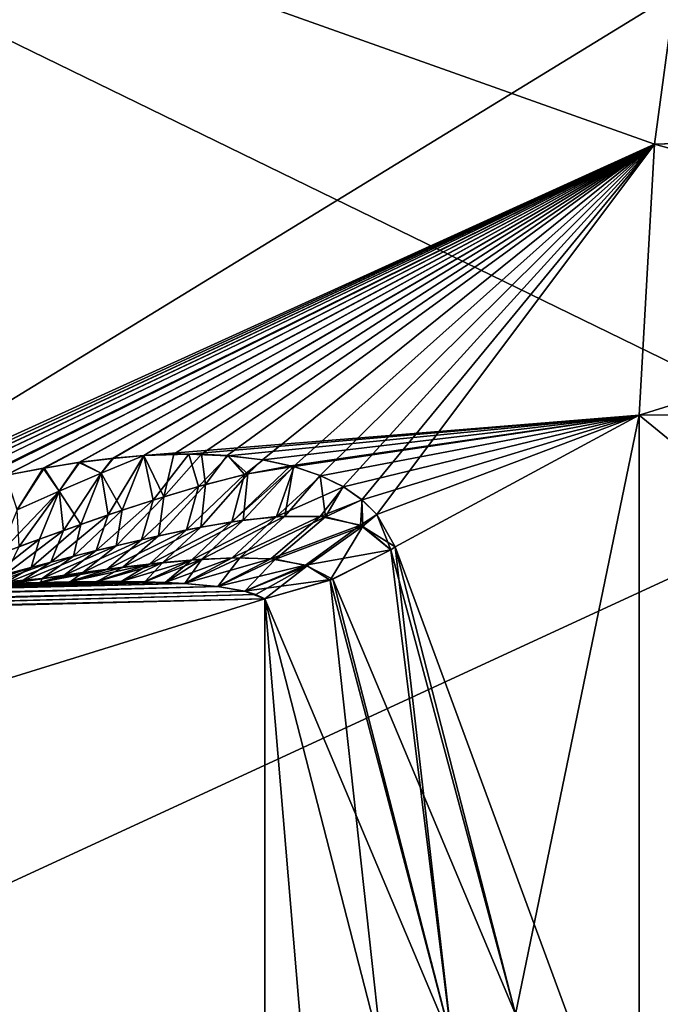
# Model space of a CAD drawing. Header units: metres. Extents: x 59 to 135, y -85 to 115.
# Tile 131 of 256: x 104.21 to 105.49, y 16.6 to 18.56. Entities that reach past the tile are written whole.
import ezdxf

# ---------------------------------------------------------------- set-up
doc = ezdxf.new("R2010")
doc.units = ezdxf.units.M
doc.layers.add('solid_20_404_502_XXX', color=7, linetype='CONTINUOUS')

msp = doc.modelspace()

# ---------------------------------------------------------------- linework, layer by layer
at = {"layer": 'solid_20_404_502_XXX'}
for points in [[(103.766579, 18.723499, -18.471033), (105.960823, 19.562698, -17.520239), (105.960823, 17.654106, -16.465397)], [(103.766579, 18.723499, 18.471033), (105.960823, 17.654106, 16.465397), (105.960823, 19.562698, 17.520239)], [(103.736542, 18.928169, 16.04804), (105.517365, 18.610012, 14.583246), (105.476715, 18.309231, 14.418509)], [(103.884354, 17.569653, 15.101336), (103.736542, 18.928169, 16.04804), (105.476715, 18.309231, 14.418509)], [(103.736542, 18.928154, -16.048033), (103.736542, 17.519241, -15.165468), (105.517365, 18.610012, -14.583246)], [(103.766579, 16.641867, -17.269201), (103.766579, 18.723499, -18.471033), (105.960823, 17.654106, -16.465397)], [(103.766579, 18.723499, 18.471033), (103.766579, 16.641867, 17.269201), (105.960823, 17.654106, 16.465397)], [(103.736542, 17.519241, -15.165468), (105.476715, 18.309231, -14.41851), (105.517365, 18.610012, -14.583246)], [(107.387749, 18.373066, -14.416958), (105.517365, 18.610012, -14.583246), (105.476715, 18.309231, -14.41851)], [(107.387306, 18.368523, 14.414356), (105.476715, 18.309231, 14.418509), (105.517365, 18.610012, 14.583246)], [(107.387749, 18.373066, -14.416958), (105.476715, 18.309231, -14.41851), (105.446381, 17.769892, -14.06642)], [(107.387749, 18.373066, -14.416958), (105.446381, 17.769892, -14.06642), (107.35495, 17.789486, -14.039477)], [(107.387306, 18.368523, 14.414356), (107.35495, 17.789486, 14.039477), (105.476715, 18.309231, 14.418509)], [(103.736542, 17.519241, -15.165468), (103.811455, 17.545519, -15.133703), (105.476715, 18.309231, -14.41851)], [(103.811455, 17.545519, -15.133703), (103.88356, 17.569405, -15.101702), (105.476715, 18.309231, -14.41851)], [(103.88356, 17.569405, -15.101702), (103.952866, 17.590893, -15.0695), (105.476715, 18.309231, -14.41851)], [(103.953995, 17.591227, 15.068961), (103.884354, 17.569653, 15.101336), (105.476715, 18.309231, 14.418509)], [(103.952866, 17.590893, -15.0695), (104.019325, 17.609837, -15.037081), (105.476715, 18.309231, -14.41851)], [(104.020744, 17.610226, 15.036372), (103.953995, 17.591227, 15.068961), (105.476715, 18.309231, 14.418509)], [(104.019325, 17.609837, -15.037081), (104.103714, 17.631489, -14.993696), (105.476715, 18.309231, -14.41851)], [(104.105461, 17.63191, 14.992771), (104.020744, 17.610226, 15.036372), (105.476715, 18.309231, 14.418509)], [(104.103714, 17.631489, -14.993696), (104.114296, 17.634031, -14.988089), (105.476715, 18.309231, -14.41851)], [(104.114296, 17.634029, 14.988088), (104.105461, 17.63191, 14.992771), (105.476715, 18.309231, 14.418509)], [(104.114296, 17.634031, -14.988089), (104.183609, 17.649622, -14.950396), (105.476715, 18.309231, -14.41851)], [(104.185608, 17.650042, 14.949283), (104.114296, 17.634029, 14.988088), (105.476715, 18.309231, 14.418509)], [(104.183609, 17.649622, -14.950396), (104.25901, 17.664143, -14.907207), (105.476715, 18.309231, -14.41851)], [(104.261177, 17.664524, 14.905932), (104.185608, 17.650042, 14.949283), (105.476715, 18.309231, 14.418509)], [(104.25901, 17.664143, -14.907207), (104.330208, 17.675549, -14.86435), (105.476715, 18.309231, -14.41851)], [(104.332481, 17.675871, 14.862942), (104.261177, 17.664524, 14.905932), (105.476715, 18.309231, 14.418509)], [(104.330208, 17.675549, -14.86435), (104.397194, 17.683779, -14.821849), (105.476715, 18.309231, -14.41851)], [(104.399521, 17.684021, 14.820335), (104.332481, 17.675871, 14.862942), (105.476715, 18.309231, 14.418509)], [(104.397194, 17.683779, -14.821849), (104.459686, 17.689159, -14.78021), (105.476715, 18.309231, -14.41851)], [(104.459755, 17.689161, 14.780162), (104.399521, 17.684021, 14.820335), (105.476715, 18.309231, 14.418509)], [(104.459686, 17.689159, -14.78021), (104.519188, 17.691778, -14.738456), (105.476715, 18.309231, -14.41851)], [(104.459755, 17.689161, 14.780162), (105.476715, 18.309231, 14.418509), (105.446381, 17.769892, 14.06642)], [(104.519188, 17.691778, -14.738456), (104.574348, 17.691774, -14.697724), (105.476715, 18.309231, -14.41851)], [(104.574348, 17.691774, -14.697724), (104.62571, 17.689241, -14.657726), (105.476715, 18.309231, -14.41851)], [(104.62571, 17.689241, -14.657726), (104.695755, 17.681, -14.599328), (105.476715, 18.309231, -14.41851)], [(104.695755, 17.681, -14.599328), (104.757538, 17.667662, -14.543035), (105.476715, 18.309231, -14.41851)], [(104.757538, 17.667662, -14.543035), (104.81115, 17.649687, -14.489209), (105.476715, 18.309231, -14.41851)], [(104.81115, 17.649687, -14.489209), (104.856667, 17.62748, -14.438196), (105.476715, 18.309231, -14.41851)], [(104.856667, 17.62748, -14.438196), (104.894142, 17.601412, -14.390303), (105.476715, 18.309231, -14.41851)], [(104.894142, 17.601412, -14.390303), (104.923691, 17.572205, -14.346043), (105.476715, 18.309231, -14.41851)], [(104.923691, 17.572205, -14.346043), (105.446381, 17.769892, -14.06642), (105.476715, 18.309231, -14.41851)], [(107.35495, 17.789486, 14.039477), (105.446381, 17.769892, 14.06642), (105.476715, 18.309231, 14.418509)], [(107.35495, 17.789486, -14.039477), (105.446381, 17.769892, -14.06642), (105.446381, 16.188272, -12.767238)], [(107.35495, 16.210857, -12.742748), (107.35495, 17.789486, -14.039477), (105.446381, 16.188272, -12.767238)], [(107.35495, 16.210857, 12.742748), (105.446381, 17.769892, 14.06642), (107.35495, 17.789486, 14.039477)], [(104.549469, 17.69207, 14.716339), (104.459755, 17.689161, 14.780162), (105.446381, 17.769892, 14.06642)], [(104.627769, 17.689079, 14.656076), (104.549469, 17.69207, 14.716339), (105.446381, 17.769892, 14.06642)], [(104.697571, 17.680698, 14.597746), (104.627769, 17.689079, 14.656076), (105.446381, 17.769892, 14.06642)], [(104.752106, 17.669113, 14.548202), (104.697571, 17.680698, 14.597746), (105.446381, 17.769892, 14.06642)], [(104.759056, 17.667253, 14.541585), (104.752106, 17.669113, 14.548202), (105.446381, 17.769892, 14.06642)], [(104.81234, 17.6492, 14.487949), (104.759056, 17.667253, 14.541585), (105.446381, 17.769892, 14.06642)], [(104.857529, 17.626995, 14.437182), (104.81234, 17.6492, 14.487949), (105.446381, 17.769892, 14.06642)], [(104.894714, 17.601034, 14.389585), (104.857529, 17.626995, 14.437182), (105.446381, 17.769892, 14.06642)], [(104.923958, 17.571878, 14.345593), (104.894714, 17.601034, 14.389585), (105.446381, 17.769892, 14.06642)], [(104.923691, 17.572205, -14.346043), (104.960564, 17.507666, -14.269832), (105.446381, 17.769892, -14.06642)], [(104.960564, 17.507666, 14.269832), (104.923958, 17.571878, 14.345593), (105.446381, 17.769892, 14.06642)], [(104.960564, 17.507666, -14.269832), (105.199783, 16.577049, -13.333354), (105.446381, 17.769892, -14.06642)], [(104.960564, 17.507666, 14.269832), (105.446381, 17.769892, 14.06642), (105.446381, 16.188272, 12.767238)], [(105.199783, 16.577049, -13.333354), (105.446381, 16.188272, -12.767238), (105.446381, 17.769892, -14.06642)], [(107.35495, 16.210857, 12.742748), (105.446381, 16.188272, 12.767238), (105.446381, 17.769892, 14.06642)], [(104.374847, 17.654558, -14.81617), (104.459686, 17.689159, -14.78021), (104.397194, 17.683779, -14.821849)], [(104.374847, 17.654558, -14.81617), (104.416321, 17.580359, -14.709329), (104.459686, 17.689159, -14.78021)], [(104.374855, 17.654551, 14.816157), (104.399521, 17.684021, 14.820335), (104.459755, 17.689161, 14.780162)], [(104.38884, 17.571093, 14.718562), (104.374855, 17.654551, 14.816157), (104.459755, 17.689161, 14.780162)], [(104.478477, 17.600571, 14.686589), (104.38884, 17.571093, 14.718562), (104.459755, 17.689161, 14.780162)], [(104.499229, 17.607084, -14.678429), (104.459686, 17.689159, -14.78021), (104.416321, 17.580359, -14.709329)], [(104.499229, 17.607084, -14.678429), (104.519188, 17.691778, -14.738456), (104.459686, 17.689159, -14.78021)], [(104.478477, 17.600571, 14.686589), (104.459755, 17.689161, 14.780162), (104.549469, 17.69207, 14.716339)], [(104.568817, 17.627739, 14.6486), (104.478477, 17.600571, 14.686589), (104.549469, 17.69207, 14.716339)], [(104.499229, 17.607084, -14.678429), (104.574348, 17.691774, -14.697724), (104.519188, 17.691778, -14.738456)], [(104.582741, 17.631647, -14.642174), (104.574348, 17.691774, -14.697724), (104.499229, 17.607084, -14.678429)], [(104.568817, 17.627739, 14.6486), (104.549469, 17.69207, 14.716339), (104.627769, 17.689079, 14.656076)], [(104.659927, 17.651331, 14.603224), (104.568817, 17.627739, 14.6486), (104.627769, 17.689079, 14.656076)], [(104.582741, 17.631647, -14.642174), (104.62571, 17.689241, -14.657726), (104.574348, 17.691774, -14.697724)], [(104.666931, 17.652952, -14.599415), (104.62571, 17.689241, -14.657726), (104.582741, 17.631647, -14.642174)], [(104.666931, 17.652952, -14.599415), (104.695755, 17.681, -14.599328), (104.62571, 17.689241, -14.657726)], [(104.659927, 17.651331, 14.603224), (104.627769, 17.689079, 14.656076), (104.697571, 17.680698, 14.597746)], [(104.29081, 17.618479, -14.84711), (104.330208, 17.675549, -14.86435), (104.25901, 17.664143, -14.907207)], [(104.290817, 17.618473, 14.847098), (104.261177, 17.664524, 14.905932), (104.332481, 17.675871, 14.862942)], [(104.374847, 17.654558, -14.81617), (104.330208, 17.675549, -14.86435), (104.29081, 17.618479, -14.84711)], [(104.374855, 17.654551, 14.816157), (104.290817, 17.618473, 14.847098), (104.332481, 17.675871, 14.862942)], [(104.374847, 17.654558, -14.81617), (104.397194, 17.683779, -14.821849), (104.330208, 17.675549, -14.86435)], [(104.374855, 17.654551, 14.816157), (104.332481, 17.675871, 14.862942), (104.399521, 17.684021, 14.820335)], [(104.634781, 17.557337, 14.5228), (104.752106, 17.669113, 14.548202), (104.759056, 17.667253, 14.541585)], [(104.634781, 17.557337, 14.5228), (104.659927, 17.651331, 14.603224), (104.752106, 17.669113, 14.548202)], [(104.723946, 17.567789, 14.478069), (104.634781, 17.557337, 14.5228), (104.759056, 17.667253, 14.541585)], [(104.657326, 17.560642, -14.512416), (104.740654, 17.56885, -14.46851), (104.757538, 17.667662, -14.543035)], [(104.666931, 17.652952, -14.599415), (104.657326, 17.560642, -14.512416), (104.757538, 17.667662, -14.543035)], [(104.659927, 17.651331, 14.603224), (104.697571, 17.680698, 14.597746), (104.752106, 17.669113, 14.548202)], [(104.666931, 17.652952, -14.599415), (104.757538, 17.667662, -14.543035), (104.695755, 17.681, -14.599328)], [(104.723946, 17.567789, 14.478069), (104.759056, 17.667253, 14.541585), (104.81234, 17.6492, 14.487949)], [(104.740654, 17.56885, -14.46851), (104.81115, 17.649687, -14.489209), (104.757538, 17.667662, -14.543035)], [(103.766579, 16.641867, -17.269201), (105.960823, 17.654106, -16.465397), (105.960823, 15.875619, -15.203493)], [(103.766579, 16.641867, 17.269201), (105.960823, 15.875619, 15.203493), (105.960823, 17.654106, 16.465397)], [(104.207458, 17.581322, -14.873621), (104.25901, 17.664143, -14.907207), (104.183609, 17.649622, -14.950396)], [(104.207466, 17.581316, 14.87361), (104.185608, 17.650042, 14.949283), (104.261177, 17.664524, 14.905932)], [(104.29081, 17.618479, -14.84711), (104.25901, 17.664143, -14.907207), (104.207458, 17.581322, -14.873621)], [(104.290817, 17.618473, 14.847098), (104.207466, 17.581316, 14.87361), (104.261177, 17.664524, 14.905932)], [(104.374847, 17.654558, -14.81617), (104.29081, 17.618479, -14.84711), (104.333961, 17.55216, -14.735706)], [(104.299812, 17.540089, 14.74549), (104.290817, 17.618473, 14.847098), (104.374855, 17.654551, 14.816157)], [(104.38884, 17.571093, 14.718562), (104.299812, 17.540089, 14.74549), (104.374855, 17.654551, 14.816157)], [(104.374847, 17.654558, -14.81617), (104.333961, 17.55216, -14.735706), (104.416321, 17.580359, -14.709329)], [(104.544899, 17.541218, 14.55946), (104.568817, 17.627739, 14.6486), (104.659927, 17.651331, 14.603224)], [(104.634781, 17.557337, 14.5228), (104.544899, 17.541218, 14.55946), (104.659927, 17.651331, 14.603224)], [(104.666931, 17.652952, -14.599415), (104.573158, 17.546741, -14.548718), (104.657326, 17.560642, -14.512416)], [(104.666931, 17.652952, -14.599415), (104.582741, 17.631647, -14.642174), (104.573158, 17.546741, -14.548718)], [(104.723946, 17.567789, 14.478069), (104.81234, 17.6492, 14.487949), (104.857529, 17.626995, 14.437182)], [(104.740654, 17.56885, -14.46851), (104.821587, 17.567295, -14.414726), (104.81115, 17.649687, -14.489209)], [(104.821587, 17.567295, -14.414726), (104.856667, 17.62748, -14.438196), (104.81115, 17.649687, -14.489209)], [(104.582741, 17.631647, -14.642174), (104.488724, 17.52936, -14.579099), (104.573158, 17.546741, -14.548718)], [(104.582741, 17.631647, -14.642174), (104.499229, 17.607084, -14.678429), (104.488724, 17.52936, -14.579099)], [(104.29081, 17.618479, -14.84711), (104.170624, 17.493036, -14.777218), (104.252075, 17.522947, -14.75818)], [(104.29081, 17.618479, -14.84711), (104.207458, 17.581322, -14.873621), (104.170624, 17.493036, -14.777218)], [(104.211319, 17.50806, 14.76808), (104.207466, 17.581316, 14.87361), (104.290817, 17.618473, 14.847098)], [(104.299812, 17.540089, 14.74549), (104.211319, 17.50806, 14.76808), (104.290817, 17.618473, 14.847098)], [(104.29081, 17.618479, -14.84711), (104.252075, 17.522947, -14.75818), (104.333961, 17.55216, -14.735706)], [(104.454826, 17.521696, 14.589881), (104.478477, 17.600571, 14.686589), (104.568817, 17.627739, 14.6486)], [(104.544899, 17.541218, 14.55946), (104.454826, 17.521696, 14.589881), (104.568817, 17.627739, 14.6486)], [(104.810867, 17.568275, 14.422654), (104.723946, 17.567789, 14.478069), (104.857529, 17.626995, 14.437182)], [(104.810867, 17.568275, 14.422654), (104.857529, 17.626995, 14.437182), (104.894714, 17.601034, 14.389585)], [(104.821587, 17.567295, -14.414726), (104.894142, 17.601412, -14.390303), (104.856667, 17.62748, -14.438196)], [(104.364746, 17.500034, 14.615327), (104.38884, 17.571093, 14.718562), (104.478477, 17.600571, 14.686589)], [(104.454826, 17.521696, 14.589881), (104.364746, 17.500034, 14.615327), (104.478477, 17.600571, 14.686589)], [(104.499229, 17.607084, -14.678429), (104.404251, 17.509756, -14.604738), (104.488724, 17.52936, -14.579099)], [(104.499229, 17.607084, -14.678429), (104.416321, 17.580359, -14.709329), (104.404251, 17.509756, -14.604738)], [(104.890961, 17.550608, 14.353774), (104.810867, 17.568275, 14.422654), (104.894714, 17.601034, 14.389585)], [(104.821587, 17.567295, -14.414726), (104.895676, 17.548588, -14.348873), (104.894142, 17.601412, -14.390303)], [(104.890961, 17.550608, 14.353774), (104.894714, 17.601034, 14.389585), (104.923958, 17.571878, 14.345593)], [(104.895676, 17.548588, -14.348873), (104.923691, 17.572205, -14.346043), (104.894142, 17.601412, -14.390303)], [(104.274742, 17.47698, 14.636673), (104.299812, 17.540089, 14.74549), (104.38884, 17.571093, 14.718562)], [(104.364746, 17.500034, 14.615327), (104.274742, 17.47698, 14.636673), (104.38884, 17.571093, 14.718562)], [(104.416321, 17.580359, -14.709329), (104.319824, 17.488682, -14.626472), (104.404251, 17.509756, -14.604738)], [(104.416321, 17.580359, -14.709329), (104.333961, 17.55216, -14.735706), (104.319824, 17.488682, -14.626472)], [(104.890961, 17.550608, 14.353774), (104.923958, 17.571878, 14.345593), (104.960564, 17.507666, 14.269832)], [(104.895676, 17.548588, -14.348873), (104.95134, 17.501722, -14.272564), (104.923691, 17.572205, -14.346043)], [(104.95134, 17.501722, -14.272564), (104.960564, 17.507666, -14.269832), (104.923691, 17.572205, -14.346043)], [(104.333961, 17.55216, -14.735706), (104.235489, 17.466614, -14.644899), (104.319824, 17.488682, -14.626472)], [(104.333961, 17.55216, -14.735706), (104.252075, 17.522947, -14.75818), (104.235489, 17.466614, -14.644899)], [(104.470985, 17.473202, 14.469629), (104.544899, 17.541218, 14.55946), (104.634781, 17.557337, 14.5228)], [(104.554573, 17.481295, 14.44526), (104.470985, 17.473202, 14.469629), (104.634781, 17.557337, 14.5228)], [(104.497421, 17.476061, -14.462428), (104.657326, 17.560642, -14.512416), (104.573158, 17.546741, -14.548718)], [(104.497421, 17.476061, -14.462428), (104.575302, 17.482834, -14.438496), (104.657326, 17.560642, -14.512416)], [(104.554573, 17.481295, 14.44526), (104.634781, 17.557337, 14.5228), (104.723946, 17.567789, 14.478069)], [(104.635857, 17.485672, 14.416395), (104.554573, 17.481295, 14.44526), (104.723946, 17.567789, 14.478069)], [(104.575302, 17.482834, -14.438496), (104.740654, 17.56885, -14.46851), (104.657326, 17.560642, -14.512416)], [(104.575302, 17.482834, -14.438496), (104.650864, 17.485928, -14.410345), (104.740654, 17.56885, -14.46851)], [(104.635857, 17.485672, 14.416395), (104.723946, 17.567789, 14.478069), (104.810867, 17.568275, 14.422654)], [(104.712921, 17.483877, 14.381681), (104.635857, 17.485672, 14.416395), (104.810867, 17.568275, 14.422654)], [(104.650864, 17.485928, -14.410345), (104.821587, 17.567295, -14.414726), (104.740654, 17.56885, -14.46851)], [(104.650864, 17.485928, -14.410345), (104.722252, 17.483032, -14.376803), (104.821587, 17.567295, -14.414726)], [(104.712921, 17.483877, 14.381681), (104.810867, 17.568275, 14.422654), (104.890961, 17.550608, 14.353774)], [(104.781349, 17.471357, 14.339747), (104.712921, 17.483877, 14.381681), (104.890961, 17.550608, 14.353774)], [(104.722252, 17.483032, -14.376803), (104.895676, 17.548588, -14.348873), (104.821587, 17.567295, -14.414726)], [(104.781349, 17.471357, 14.339747), (104.890961, 17.550608, 14.353774), (104.951317, 17.501707, 14.272572)], [(104.890961, 17.550608, 14.353774), (104.960564, 17.507666, 14.269832), (104.951317, 17.501707, 14.272572)], [(104.184868, 17.453005, 14.654541), (104.211319, 17.50806, 14.76808), (104.299812, 17.540089, 14.74549)], [(104.274742, 17.47698, 14.636673), (104.184868, 17.453005, 14.654541), (104.299812, 17.540089, 14.74549)], [(104.385994, 17.462732, 14.490475), (104.454826, 17.521696, 14.589881), (104.544899, 17.541218, 14.55946)], [(104.470985, 17.473202, 14.469629), (104.385994, 17.462732, 14.490475), (104.544899, 17.541218, 14.55946)], [(104.418114, 17.466904, -14.483027), (104.573158, 17.546741, -14.548718), (104.488724, 17.52936, -14.579099)], [(104.418114, 17.466904, -14.483027), (104.497421, 17.476061, -14.462428), (104.573158, 17.546741, -14.548718)], [(104.722252, 17.483032, -14.376803), (104.785294, 17.470051, -14.336811), (104.895676, 17.548588, -14.348873)], [(104.785294, 17.470051, -14.336811), (104.830826, 17.441044, -14.29143), (104.895676, 17.548588, -14.348873)], [(104.895676, 17.548588, -14.348873), (104.830826, 17.441044, -14.29143), (104.95134, 17.501722, -14.272564)], [(104.252075, 17.522947, -14.75818), (104.151268, 17.443869, -14.660458), (104.235489, 17.466614, -14.644899)], [(104.252075, 17.522947, -14.75818), (104.170624, 17.493036, -14.777218), (104.151268, 17.443869, -14.660458)], [(104.300079, 17.450649, 14.508472), (104.364746, 17.500034, 14.615327), (104.454826, 17.521696, 14.589881)], [(104.385994, 17.462732, 14.490475), (104.300079, 17.450649, 14.508472), (104.454826, 17.521696, 14.589881)], [(104.33786, 17.45612, -14.500927), (104.488724, 17.52936, -14.579099), (104.404251, 17.509756, -14.604738)], [(104.33786, 17.45612, -14.500927), (104.418114, 17.466904, -14.483027), (104.488724, 17.52936, -14.579099)], [(104.213531, 17.437424, 14.524098), (104.274742, 17.47698, 14.636673), (104.364746, 17.500034, 14.615327)], [(104.300079, 17.450649, 14.508472), (104.213531, 17.437424, 14.524098), (104.364746, 17.500034, 14.615327)], [(104.256958, 17.444176, -14.516577), (104.404251, 17.509756, -14.604738), (104.319824, 17.488682, -14.626472)], [(104.256958, 17.444176, -14.516577), (104.33786, 17.45612, -14.500927), (104.404251, 17.509756, -14.604738)], [(104.781349, 17.471357, 14.339747), (104.951317, 17.501707, 14.272572), (104.836403, 17.443241, 14.291162)], [(104.95134, 17.501722, -14.272564), (104.830826, 17.441044, -14.29143), (105.073624, 16.51926, -13.361323)], [(104.836403, 17.443241, 14.291162), (104.951317, 17.501707, 14.272572), (105.199783, 16.577049, 13.333355)], [(104.951317, 17.501707, 14.272572), (104.960564, 17.507666, 14.269832), (105.199783, 16.577049, 13.333355)], [(104.95134, 17.501722, -14.272564), (105.073624, 16.51926, -13.361323), (104.960564, 17.507666, -14.269832)], [(105.199783, 16.577049, 13.333355), (104.960564, 17.507666, 14.269832), (105.446381, 16.188272, 12.767238)], [(105.073624, 16.51926, -13.361323), (105.199783, 16.577049, -13.333354), (104.960564, 17.507666, -14.269832)], [(104.126541, 17.423357, 14.537692), (104.184868, 17.453005, 14.654541), (104.274742, 17.47698, 14.636673)], [(104.213531, 17.437424, 14.524098), (104.126541, 17.423357, 14.537692), (104.274742, 17.47698, 14.636673)], [(104.175598, 17.431374, -14.530303), (104.319824, 17.488682, -14.626472), (104.235489, 17.466614, -14.644899)], [(104.175598, 17.431374, -14.530303), (104.256958, 17.444176, -14.516577), (104.319824, 17.488682, -14.626472)], [(104.470985, 17.473202, 14.469629), (104.365044, 17.438728, 14.373208), (104.310867, 17.438139, 14.382809)], [(104.470985, 17.473202, 14.469629), (104.310867, 17.438139, 14.382809), (104.385994, 17.462732, 14.490475)], [(104.470985, 17.473202, 14.469629), (104.414749, 17.438629, 14.363873), (104.365044, 17.438728, 14.373208)], [(104.497421, 17.476061, -14.462428), (104.366814, 17.438738, -14.372885), (104.416382, 17.438614, -14.363555)], [(104.418114, 17.466904, -14.483027), (104.366814, 17.438738, -14.372885), (104.497421, 17.476061, -14.462428)], [(104.554573, 17.481295, 14.44526), (104.460312, 17.437878, 14.354777), (104.414749, 17.438629, 14.363873)], [(104.554573, 17.481295, 14.44526), (104.414749, 17.438629, 14.363873), (104.470985, 17.473202, 14.469629)], [(104.497421, 17.476061, -14.462428), (104.416382, 17.438614, -14.363555), (104.461792, 17.437841, -14.354474)], [(104.554573, 17.481295, 14.44526), (104.502029, 17.436497, 14.3459), (104.460312, 17.437878, 14.354777)], [(104.575302, 17.482834, -14.438496), (104.461792, 17.437841, -14.354474), (104.503334, 17.43644, -14.345609)], [(104.497421, 17.476061, -14.462428), (104.461792, 17.437841, -14.354474), (104.575302, 17.482834, -14.438496)], [(104.635857, 17.485672, 14.416395), (104.540154, 17.434488, 14.337193), (104.502029, 17.436497, 14.3459)], [(104.635857, 17.485672, 14.416395), (104.502029, 17.436497, 14.3459), (104.554573, 17.481295, 14.44526)], [(104.575302, 17.482834, -14.438496), (104.503334, 17.43644, -14.345609), (104.541275, 17.434418, -14.336928)], [(104.712921, 17.483877, 14.381681), (104.540154, 17.434488, 14.337193), (104.635857, 17.485672, 14.416395)], [(104.712921, 17.483877, 14.381681), (104.606529, 17.428499, 14.320094), (104.540154, 17.434488, 14.337193)], [(104.650864, 17.485928, -14.410345), (104.541275, 17.434418, -14.336928), (104.607262, 17.428406, -14.319882)], [(104.575302, 17.482834, -14.438496), (104.541275, 17.434418, -14.336928), (104.650864, 17.485928, -14.410345)], [(104.781349, 17.471357, 14.339747), (104.606529, 17.428499, 14.320094), (104.712921, 17.483877, 14.381681)], [(104.781349, 17.471357, 14.339747), (104.660446, 17.419237, 14.302806), (104.606529, 17.428499, 14.320094)], [(104.650864, 17.485928, -14.410345), (104.607262, 17.428406, -14.319882), (104.722252, 17.483032, -14.376803)], [(104.722252, 17.483032, -14.376803), (104.607262, 17.428406, -14.319882), (104.660828, 17.419165, -14.302691)], [(104.781349, 17.471357, 14.339747), (104.836403, 17.443241, 14.291162), (104.660446, 17.419237, 14.302806)], [(104.722252, 17.483032, -14.376803), (104.660828, 17.419165, -14.302691), (104.785294, 17.470051, -14.336811)], [(104.093895, 17.417921, -14.542346), (104.235489, 17.466614, -14.644899), (104.151268, 17.443869, -14.660458)], [(104.093895, 17.417921, -14.542346), (104.175598, 17.431374, -14.530303), (104.235489, 17.466614, -14.644899)], [(104.385994, 17.462732, 14.490475), (104.310867, 17.438139, 14.382809), (104.251854, 17.436806, 14.39269)], [(104.385994, 17.462732, 14.490475), (104.251854, 17.436806, 14.39269), (104.300079, 17.450649, 14.508472)], [(104.33786, 17.45612, -14.500927), (104.253799, 17.436859, -14.392372), (104.312744, 17.438169, -14.382485)], [(104.256958, 17.444176, -14.516577), (104.253799, 17.436859, -14.392372), (104.33786, 17.45612, -14.500927)], [(104.418114, 17.466904, -14.483027), (104.312744, 17.438169, -14.382485), (104.366814, 17.438738, -14.372885)], [(104.33786, 17.45612, -14.500927), (104.312744, 17.438169, -14.382485), (104.418114, 17.466904, -14.483027)], [(104.785294, 17.470051, -14.336811), (104.660828, 17.419165, -14.302691), (104.682922, 17.412643, -14.293527)], [(104.785294, 17.470051, -14.336811), (104.682922, 17.412643, -14.293527), (104.700676, 17.403984, -14.283573)], [(104.785294, 17.470051, -14.336811), (104.700676, 17.403984, -14.283573), (104.830826, 17.441044, -14.29143)], [(104.365044, 17.438728, 14.373208), (104.414749, 17.438629, 14.363873), (92.823021, 17.154713, 14.389623)], [(104.310867, 17.438139, 14.382809), (104.365044, 17.438728, 14.373208), (92.823021, 17.154713, 14.389623)], [(104.414749, 17.438629, 14.363873), (104.460312, 17.437878, 14.354777), (92.823021, 17.154713, 14.389623)], [(104.312744, 17.438169, -14.382485), (92.823021, 17.154713, -14.389623), (92.823303, 17.143303, -14.332231)], [(104.312744, 17.438169, -14.382485), (104.253799, 17.436859, -14.392372), (92.823021, 17.154713, -14.389623)], [(104.251854, 17.436806, 14.39269), (104.310867, 17.438139, 14.382809), (92.823021, 17.154713, 14.389623)], [(104.460312, 17.437878, 14.354777), (104.502029, 17.436497, 14.3459), (92.823021, 17.154713, 14.389623)], [(104.253799, 17.436859, -14.392372), (104.189583, 17.43474, -14.402557), (92.823021, 17.154713, -14.389623)], [(104.251854, 17.436806, 14.39269), (92.823021, 17.154713, 14.389623), (92.823303, 17.143303, 14.447015)], [(104.502029, 17.436497, 14.3459), (104.540154, 17.434488, 14.337193), (92.823021, 17.154713, 14.389623)], [(104.540154, 17.434488, 14.337193), (92.823303, 17.143303, 14.332231), (92.823021, 17.154713, 14.389623)], [(104.366814, 17.438738, -14.372885), (104.312744, 17.438169, -14.382485), (92.823303, 17.143303, -14.332231)], [(104.416382, 17.438614, -14.363555), (104.366814, 17.438738, -14.372885), (92.823303, 17.143303, -14.332231)], [(104.461792, 17.437841, -14.354474), (104.416382, 17.438614, -14.363555), (92.823303, 17.143303, -14.332231)], [(104.503334, 17.43644, -14.345609), (104.461792, 17.437841, -14.354474), (92.823303, 17.143303, -14.332231)], [(104.187607, 17.434666, 14.402862), (104.251854, 17.436806, 14.39269), (92.823303, 17.143303, 14.447015)], [(104.541275, 17.434418, -14.336928), (104.503334, 17.43644, -14.345609), (92.823303, 17.143303, -14.332231)], [(104.540154, 17.434488, 14.337193), (104.606529, 17.428499, 14.320094), (92.823303, 17.143303, 14.332231)], [(104.607262, 17.428406, -14.319882), (104.541275, 17.434418, -14.336928), (92.823303, 17.143303, -14.332231)], [(104.213531, 17.437424, 14.524098), (104.187607, 17.434666, 14.402862), (104.117691, 17.431639, 14.413328)], [(104.213531, 17.437424, 14.524098), (104.117691, 17.431639, 14.413328), (104.126541, 17.423357, 14.537692)], [(104.256958, 17.444176, -14.516577), (104.119644, 17.431732, -14.413044), (104.189583, 17.43474, -14.402557)], [(104.175598, 17.431374, -14.530303), (104.119644, 17.431732, -14.413044), (104.256958, 17.444176, -14.516577)], [(104.300079, 17.450649, 14.508472), (104.251854, 17.436806, 14.39269), (104.187607, 17.434666, 14.402862)], [(104.300079, 17.450649, 14.508472), (104.187607, 17.434666, 14.402862), (104.213531, 17.437424, 14.524098)], [(104.256958, 17.444176, -14.516577), (104.189583, 17.43474, -14.402557), (104.253799, 17.436859, -14.392372)], [(104.836403, 17.443241, 14.291162), (104.700676, 17.403984, 14.283573), (104.660446, 17.419237, 14.302806)], [(104.836403, 17.443241, 14.291162), (105.073624, 16.51926, 13.361324), (104.700676, 17.403984, 14.283573)], [(104.830826, 17.441044, -14.29143), (104.700676, 17.403984, -14.283573), (104.934135, 16.495975, -13.369801)], [(104.830826, 17.441044, -14.29143), (104.934135, 16.495975, -13.369801), (105.073624, 16.51926, -13.361323)], [(105.073624, 16.51926, 13.361324), (104.836403, 17.443241, 14.291162), (105.199783, 16.577049, 13.333355)], [(104.606529, 17.428499, 14.320094), (104.660446, 17.419237, 14.302806), (92.823303, 17.143303, 14.332231)], [(104.607262, 17.428406, -14.319882), (92.823303, 17.143303, -14.332231), (92.82412, 17.110809, -14.283573)], [(104.660446, 17.419237, 14.302806), (104.700676, 17.403984, 14.283573), (92.823303, 17.143303, 14.332231)], [(104.660828, 17.419165, -14.302691), (104.607262, 17.428406, -14.319882), (92.82412, 17.110809, -14.283573)], [(104.682922, 17.412643, -14.293527), (104.660828, 17.419165, -14.302691), (92.82412, 17.110809, -14.283573)], [(104.682922, 17.412643, -14.293527), (92.82412, 17.110809, -14.283573), (98.762398, 17.257397, -14.283573)], [(104.682922, 17.412643, -14.293527), (98.762398, 17.257397, -14.283573), (104.700676, 17.403984, -14.283573)], [(92.823303, 17.143303, 14.332231), (104.700676, 17.403984, 14.283573), (98.762398, 17.257397, 14.283573)], [(92.824112, 13.716427, 10.889191), (104.700676, 17.403984, 14.283573), (104.700676, 13.716427, 10.596016)], [(92.824112, 13.716427, 10.889191), (98.762398, 17.257397, 14.283573), (104.700676, 17.403984, 14.283573)], [(104.700676, 13.716427, -10.596016), (104.700676, 17.403984, -14.283573), (98.762398, 17.257397, -14.283573)], [(104.934135, 14.6302, -11.504026), (104.934135, 16.495975, -13.369801), (104.700676, 17.403984, -14.283573)], [(104.700676, 13.716427, -10.596016), (104.934135, 14.6302, -11.504026), (104.700676, 17.403984, -14.283573)], [(104.700676, 17.403984, 14.283573), (104.934135, 16.495975, 13.369801), (104.700676, 13.716427, 10.596016)], [(105.073624, 16.51926, 13.361324), (104.934135, 16.495975, 13.369801), (104.700676, 17.403984, 14.283573)], [(92.893288, 15.4145, -12.585557), (104.700676, 13.716427, -10.596016), (98.762398, 17.257397, -14.283573)], [(103.766579, 14.713835, -15.833835), (103.766579, 16.641867, -17.269201), (105.960823, 15.875619, -15.203493)], [(103.766579, 16.641867, 17.269201), (103.766579, 14.713835, 15.833835), (105.960823, 15.875619, 15.203493)]]:
    msp.add_3dface(points, dxfattribs=at)

doc.saveas('drawing.dxf')
